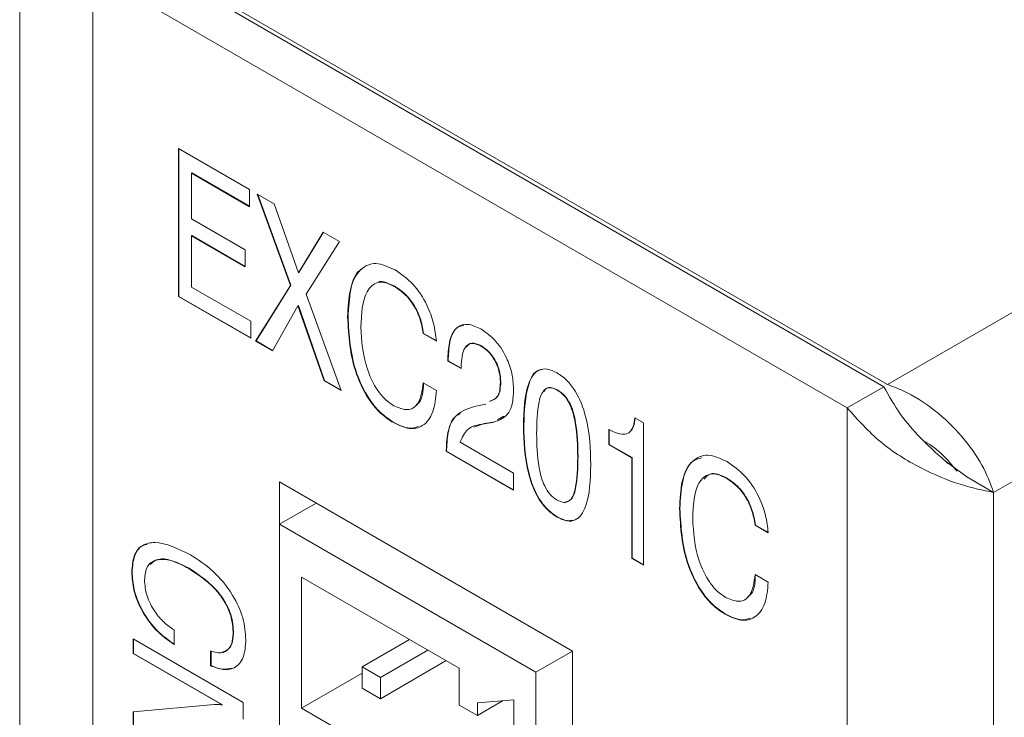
# Model space of a CAD drawing. Header units: millimetres. Extents: x 22 to 278, y 61 to 167.
# Tile 69 of 148: x 179.27 to 188.78, y 115.52 to 122.25. Entities that reach past the tile are written whole.
import ezdxf

# ---------------------------------------------------------------- set-up
doc = ezdxf.new("R2010")
doc.units = ezdxf.units.MM
doc.layers.get('0').update_dxf_attribs({"lineweight": 15})

msp = doc.modelspace()

# ---------------------------------------------------------------- linework, layer by layer
for p, q in [((220.3154, 137.5891), (187.6471, 118.7301)), ((221.0225, 136.3644), (188.6724, 117.689)), ((179.2679, 126.3844), (179.2679, 67.1852)), ((179.975, 125.9762), (179.975, 66.777)), ((187.6471, 118.7301), (180.3639, 122.9346)), ((187.6117, 118.7097), (180.3285, 122.9142)), ((187.2582, 118.5056), (179.975, 122.7101)), ((179.975, 70.0432), (179.975, 122.7101)), ((180.8006, 121.0086), (181.4875, 120.6121)), ((180.8006, 119.5797), (180.8006, 121.0086)), ((180.8041, 119.5817), (180.8041, 121.0066)), ((180.9311, 120.7725), (180.9275, 120.7705)), ((180.9275, 120.7705), (180.9275, 120.3308)), ((181.4875, 120.4472), (180.9275, 120.7705)), ((181.4875, 120.4513), (180.9311, 120.7725)), ((181.4875, 120.6121), (181.4875, 120.4472)), ((181.5621, 120.569), (181.726, 120.4744)), ((181.8829, 119.6863), (181.5621, 120.569)), ((181.8864, 119.6883), (181.5675, 120.5659)), ((181.726, 120.4744), (181.9609, 119.8101)), ((180.9275, 120.3308), (181.4449, 120.0322)), ((181.9609, 119.8101), (182.1994, 120.2011)), ((181.9645, 119.8121), (182.2011, 120.2001)), ((182.1994, 120.2011), (182.3553, 120.1111)), ((180.9311, 120.168), (180.9275, 120.1659)), ((180.9275, 120.1659), (180.9275, 119.6713)), ((181.4449, 119.8673), (180.9275, 120.1659)), ((181.4449, 119.8714), (180.9311, 120.168)), ((182.3553, 120.1111), (182.0346, 119.6027)), ((181.4449, 120.0322), (181.4449, 119.8673)), ((181.9645, 119.8121), (181.9609, 119.8101)), ((180.9275, 119.6713), (181.4986, 119.3416)), ((181.5462, 119.1492), (181.8829, 119.6863)), ((181.5498, 119.1513), (181.8864, 119.6883)), ((181.8864, 119.6883), (181.8829, 119.6863)), ((182.8888, 119.679), (182.8853, 119.6769)), ((180.8041, 119.5817), (180.8006, 119.5797)), ((181.4986, 119.1767), (180.8006, 119.5797)), ((181.4986, 119.1808), (180.8041, 119.5817)), ((182.0346, 119.6027), (182.3712, 118.673)), ((181.955, 119.4915), (181.7086, 119.0555)), ((181.9585, 119.4935), (181.955, 119.4915)), ((182.2073, 118.7676), (181.955, 119.4915)), ((182.2109, 118.7696), (181.9585, 119.4935)), ((181.4986, 119.3416), (181.4986, 119.1767)), ((182.4382, 119.3841), (182.4347, 119.382)), ((183.168, 119.2247), (183.1644, 119.2227)), ((183.2949, 119.1514), (183.168, 119.2247)), ((181.5498, 119.1513), (181.5462, 119.1492)), ((181.7086, 119.0555), (181.5462, 119.1492)), ((181.7103, 119.0586), (181.5498, 119.1513)), ((183.2913, 119.1494), (183.1644, 119.2227)), ((183.7222, 119.1062), (183.7187, 119.1042)), ((183.4059, 118.9828), (183.4024, 118.9808)), ((183.4024, 118.957), (183.4024, 118.9808)), ((183.4059, 118.9591), (183.4024, 118.957)), ((183.5293, 118.8838), (183.4024, 118.957)), ((183.4059, 118.9591), (183.4059, 118.9828)), ((183.5293, 118.8879), (183.4059, 118.9591)), ((183.5293, 118.8998), (183.5293, 118.8838)), ((182.2109, 118.7696), (182.2073, 118.7676)), ((182.3712, 118.673), (182.2073, 118.7676)), ((182.3693, 118.6782), (182.2109, 118.7696)), ((183.9136, 118.7548), (183.9101, 118.7527)), ((183.1644, 118.7463), (183.2913, 118.6731)), ((184.4609, 118.6798), (184.4574, 118.6778)), ((187.2582, 118.5056), (187.6117, 118.7097)), ((183.687, 118.526), (183.7688, 118.5426)), ((187.2582, 65.8387), (187.2582, 118.5056)), ((183.9441, 118.4243), (183.8802, 118.3895)), ((185.2072, 118.4098), (185.2903, 118.3618)), ((182.8799, 118.3651), (182.8764, 118.363)), ((183.7554, 118.3543), (183.6536, 118.3177)), ((183.8337, 118.364), (183.7519, 118.3522)), ((183.7554, 118.3543), (183.7519, 118.3522)), ((183.8372, 118.366), (183.7554, 118.3543)), ((183.8372, 118.366), (183.8337, 118.364)), ((184.1357, 118.3349), (184.1322, 118.3328)), ((184.9571, 118.1511), (184.9571, 118.2977)), ((184.9607, 118.1532), (184.9607, 118.2997)), ((185.2903, 118.3618), (185.2903, 116.9878)), ((183.3901, 118.1001), (183.3865, 118.098)), ((183.3865, 118.0869), (183.3865, 118.098)), ((183.3901, 118.0889), (183.3865, 118.0869)), ((184.037, 117.7114), (183.3865, 118.0869)), ((183.3901, 118.0889), (183.3901, 118.1001)), ((184.037, 117.7154), (183.3901, 118.0889)), ((183.5204, 118.1745), (184.037, 117.8762)), ((184.9607, 118.1532), (184.9571, 118.1511)), ((185.1792, 118.0229), (184.9571, 118.1511)), ((185.1828, 118.0249), (184.9607, 118.1532)), ((184.6592, 118.0326), (184.6557, 118.0306)), ((185.1828, 118.0249), (185.1792, 118.0229)), ((185.1792, 117.052), (185.1792, 118.0229)), ((185.1828, 117.054), (185.1828, 118.0249)), ((188.4128, 117.8389), (188.2079, 117.9898)), ((184.037, 117.8762), (184.037, 117.7114)), ((186.0935, 117.8289), (186.0899, 117.8269)), ((188.6724, 117.689), (188.4128, 117.8389)), ((181.7781, 117.7906), (181.7781, 117.3823)), ((184.6065, 116.1578), (181.7781, 117.7906)), ((188.6724, 66.6552), (188.6724, 117.689)), ((182.1317, 117.5865), (181.7781, 117.3823)), ((182.1316, 117.5865), (182.1316, 117.5864)), ((185.6428, 117.5341), (185.6393, 117.532)), ((184.4599, 117.453), (184.4564, 117.4509)), ((184.253, 115.9536), (181.7781, 117.3823)), ((181.7781, 117.3823), (181.7781, 112.4831)), ((186.3726, 117.3747), (186.3691, 117.3727)), ((186.496, 117.2994), (186.3691, 117.3727)), ((186.4995, 117.3014), (186.3726, 117.3747)), ((185.1828, 117.054), (185.1792, 117.052)), ((185.2903, 116.9878), (185.1792, 117.052)), ((185.2903, 116.9919), (185.1828, 117.054)), ((180.903, 116.9572), (180.8995, 116.9552)), ((180.3538, 116.9217), (180.3503, 116.9197)), ((183.5105, 115.9944), (181.9902, 116.872)), ((181.9902, 116.872), (181.9902, 115.6064)), ((186.3691, 116.8963), (186.496, 116.8231)), ((186.0846, 116.5151), (186.081, 116.513)), ((180.7582, 116.3615), (180.7582, 116.2202)), ((181.3329, 116.3465), (181.3293, 116.3444)), ((180.3639, 116.2751), (181.4245, 115.6628)), ((180.3639, 116.1338), (180.3639, 116.2751)), ((180.3674, 116.1358), (180.3674, 116.2731)), ((183.0333, 116.2699), (182.5736, 116.0045)), ((180.3674, 116.1358), (180.3639, 116.1338)), ((181.2235, 115.6375), (180.3639, 116.1338)), ((181.2271, 115.6396), (180.3674, 116.1358)), ((181.1118, 116.0161), (181.1118, 116.1574)), ((181.1153, 116.0181), (181.1153, 116.1595)), ((183.2101, 116.1678), (182.7504, 115.9024)), ((184.6065, 116.1577), (184.253, 115.9536)), ((184.6065, 110.8502), (184.6065, 116.1578)), ((181.1153, 116.0181), (181.1118, 116.0161)), ((182.7504, 115.9024), (182.5736, 116.0045)), ((182.5736, 116.0045), (182.5736, 115.8004)), ((183.3869, 116.0658), (182.7504, 115.6983)), ((183.5105, 115.6371), (183.5105, 115.9944)), ((182.5736, 115.9432), (181.9902, 115.6064)), ((182.7504, 115.9024), (182.7504, 115.6983)), ((184.253, 115.9536), (184.253, 111.0544)), ((182.7504, 115.6983), (182.5736, 115.8004)), ((180.3639, 115.5722), (181.1451, 115.6421)), ((181.2271, 115.6396), (181.2235, 115.6375)), ((181.4245, 115.6628), (181.4245, 115.5004)), ((183.5105, 115.6371), (183.6873, 115.5351)), ((184.0408, 115.6882), (183.6873, 115.6576)), ((183.9369, 115.6792), (183.6873, 115.5351)), ((183.6873, 115.5351), (183.6873, 115.6576)), ((184.0408, 115.6882), (184.0408, 114.4226)), ((180.3639, 115.4115), (180.3639, 115.5722)), ((180.3674, 115.4135), (180.3674, 115.5725)), ((183.5105, 114.7287), (181.9902, 115.6064))]:
    msp.add_line(p, q)
for points, knots in [([(182.4347, 119.382), (182.4387, 119.4736), (182.4468, 119.6564), (182.5394, 119.8467), (182.7004, 119.9238), (182.829, 119.8661), (182.8932, 119.8372)], [0, 0, 0, 0, 0.281093, 0.561037, 0.780482, 1, 1, 1, 1]), ([(182.4382, 119.3841), (182.4437, 119.4728), (182.4548, 119.6499), (182.5084, 119.8207), (182.5751, 119.8456), (182.5795, 119.8472)], [0, 0, 0, 0, 0.484221, 0.966461, 1, 1, 1, 1]), ([(182.8932, 119.8372), (182.9519, 119.7966), (183.0691, 119.7155), (183.2, 119.5142), (183.2712, 119.3185), (183.2846, 119.2058), (183.2913, 119.1494)], [0, 0, 0, 0, 0.279637, 0.558718, 0.779123, 1, 1, 1, 1]), ([(182.8853, 119.6769), (182.8573, 119.6909), (182.8014, 119.7189), (182.6989, 119.7213), (182.5765, 119.6031), (182.5676, 119.4121), (182.5616, 119.2847)], [0, 0, 0, 0, 0.1256302, 0.2510478, 0.5002675, 1, 1, 1, 1]), ([(182.8888, 119.679), (182.8616, 119.6917), (182.8071, 119.7172), (182.7472, 119.7313), (182.7291, 119.7157), (182.7284, 119.7151)], [0, 0, 0, 0, 0.490425, 0.98002, 1, 1, 1, 1]), ([(183.1644, 119.2227), (183.1559, 119.2717), (183.1388, 119.3695), (183.0686, 119.5113), (182.9772, 119.6172), (182.916, 119.657), (182.8853, 119.6769)], [0, 0, 0, 0, 0.28037, 0.559535, 0.779506, 1, 1, 1, 1]), ([(183.168, 119.2247), (183.1594, 119.2737), (183.1423, 119.3715), (183.0722, 119.5133), (182.9808, 119.6193), (182.9195, 119.659), (182.8888, 119.679)], [0, 0, 0, 0, 0.28037, 0.559535, 0.779506, 1, 1, 1, 1]), ([(182.8764, 118.363), (182.8391, 118.3874), (182.7646, 118.4361), (182.6275, 118.5888), (182.4584, 118.9322), (182.4442, 119.2021), (182.4347, 119.382)], [0, 0, 0, 0, 0.125677, 0.251212, 0.50063, 1, 1, 1, 1]), ([(182.8799, 118.3651), (182.8427, 118.3894), (182.7682, 118.4381), (182.6311, 118.5908), (182.462, 118.9343), (182.4477, 119.2041), (182.4382, 119.3841)], [0, 0, 0, 0, 0.125677, 0.251212, 0.50063, 1, 1, 1, 1]), ([(182.5616, 119.2847), (182.5696, 119.152), (182.5816, 118.9529), (182.6991, 118.7), (182.7971, 118.5811), (182.8521, 118.5444), (182.8796, 118.5261)], [0, 0, 0, 0, 0.499309, 0.749088, 0.874486, 1, 1, 1, 1]), ([(183.4024, 118.9808), (183.4053, 119.0422), (183.4112, 119.1645), (183.4786, 119.2879), (183.5924, 119.3278), (183.6785, 119.2875), (183.7217, 119.2674)], [0, 0, 0, 0, 0.280966, 0.560581, 0.780083, 1, 1, 1, 1]), ([(183.4059, 118.9828), (183.4093, 119.0432), (183.416, 119.1636), (183.4699, 119.2839), (183.5353, 119.2965), (183.5552, 119.3003)], [0, 0, 0, 0, 0.4113, 0.820623, 1, 1, 1, 1]), ([(183.7217, 119.2674), (183.7718, 119.2321), (183.872, 119.1617), (183.9782, 118.9843), (184.0302, 118.8176), (184.0347, 118.7246), (184.037, 118.678)], [0, 0, 0, 0, 0.279497, 0.558501, 0.779025, 1, 1, 1, 1]), ([(183.7187, 119.1042), (183.6874, 119.1172), (183.6247, 119.1433), (183.5405, 119.0739), (183.5338, 118.9694), (183.5293, 118.8998)], [0, 0, 0, 0, 0.249554, 0.499712, 1, 1, 1, 1]), ([(183.7222, 119.1062), (183.6902, 119.1202), (183.6306, 119.1461), (183.596, 119.11), (183.5799, 119.0933)], [0, 0, 0, 0, 0.536143, 1, 1, 1, 1]), ([(183.9101, 118.7527), (183.9078, 118.7886), (183.9033, 118.8601), (183.8564, 118.971), (183.7892, 119.0573), (183.7422, 119.0886), (183.7187, 119.1042)], [0, 0, 0, 0, 0.280481, 0.559647, 0.77955, 1, 1, 1, 1]), ([(183.9136, 118.7548), (183.9113, 118.7906), (183.9068, 118.8622), (183.86, 118.973), (183.7927, 119.0593), (183.7457, 119.0906), (183.7222, 119.1062)], [0, 0, 0, 0, 0.280481, 0.559647, 0.77955, 1, 1, 1, 1]), ([(184.1322, 118.3328), (184.1363, 118.4784), (184.1424, 118.6965), (184.25, 118.8709), (184.3604, 118.8892), (184.4244, 118.8586), (184.4564, 118.8432)], [0, 0, 0, 0, 0.500724, 0.749806, 0.874796, 1, 1, 1, 1]), ([(184.1357, 118.3349), (184.1413, 118.4766), (184.1498, 118.6889), (184.2388, 118.8682), (184.3034, 118.8736), (184.3129, 118.8743)], [0, 0, 0, 0, 0.63164, 0.945845, 1, 1, 1, 1]), ([(184.4564, 118.8432), (184.4884, 118.8216), (184.5525, 118.7783), (184.6637, 118.6331), (184.7725, 118.3335), (184.7786, 118.1079), (184.7826, 117.9573)], [0, 0, 0, 0, 0.125215, 0.250242, 0.499304, 1, 1, 1, 1]), ([(183.0956, 118.5357), (183.101, 118.5384), (183.1583, 118.5676), (183.1634, 118.6624), (183.168, 118.7484)], [0, 0, 0, 0, 0.09317, 1, 1, 1, 1]), ([(183.8054, 118.5672), (183.8354, 118.5796), (183.9001, 118.6064), (183.9066, 118.7015), (183.9101, 118.7527)], [0, 0, 0, 0, 0.462455, 1, 1, 1, 1]), ([(183.809, 118.5692), (183.8389, 118.5816), (183.9036, 118.6084), (183.9101, 118.7036), (183.9136, 118.7548)], [0, 0, 0, 0, 0.462455, 1, 1, 1, 1]), ([(183.2913, 118.6731), (183.2846, 118.6009), (183.271, 118.457), (183.1746, 118.3253), (183.0325, 118.2894), (182.9284, 118.3385), (182.8764, 118.363)], [0, 0, 0, 0, 0.280675, 0.560169, 0.779953, 1, 1, 1, 1]), ([(182.8796, 118.5261), (182.9254, 118.5067), (183.0171, 118.4679), (183.1374, 118.5436), (183.1542, 118.6695), (183.1644, 118.7463)], [0, 0, 0, 0, 0.279932, 0.560352, 1, 1, 1, 1]), ([(184.037, 118.678), (184.0345, 118.6314), (184.0297, 118.5383), (183.9703, 118.4102), (183.8855, 118.3815), (183.8337, 118.364)], [0, 0, 0, 0, 0.280748, 0.560971, 1, 1, 1, 1]), ([(184.4574, 118.6778), (184.4341, 118.6882), (184.3874, 118.7091), (184.3153, 118.6762), (184.2639, 118.5233), (184.261, 118.3652), (184.2591, 118.2595)], [0, 0, 0, 0, 0.124639, 0.24923, 0.498581, 1, 1, 1, 1]), ([(184.4609, 118.6798), (184.4381, 118.6897), (184.3924, 118.7095), (184.3444, 118.6966), (184.3337, 118.6687), (184.3309, 118.6614)], [0, 0, 0, 0, 0.424647, 0.849131, 1, 1, 1, 1]), ([(184.6557, 118.0306), (184.654, 118.1385), (184.6515, 118.2999), (184.5998, 118.5124), (184.5275, 118.6288), (184.4808, 118.6614), (184.4574, 118.6778)], [0, 0, 0, 0, 0.501465, 0.7506591, 0.8752675, 1, 1, 1, 1]), ([(184.6592, 118.0326), (184.6575, 118.1405), (184.655, 118.302), (184.6034, 118.5144), (184.5311, 118.6308), (184.4843, 118.6635), (184.4609, 118.6798)], [0, 0, 0, 0, 0.501465, 0.7506591, 0.8752675, 1, 1, 1, 1]), ([(187.6117, 118.7097), (187.6634, 118.6179), (187.7668, 118.4343), (187.9646, 118.2109), (188.1344, 118.0531), (188.2142, 117.9842), (188.2416, 117.9605)], [0, 0, 0, 0, 0.283761, 0.567523, 0.851284, 1, 1, 1, 1]), ([(188.6724, 117.689), (188.6402, 117.7757), (188.5759, 117.9492), (188.3731, 118.236), (188.1096, 118.4911), (187.8541, 118.6544), (187.6976, 118.7116), (187.6471, 118.7301)], [0, 0, 0, 0, 0.2233551, 0.4467415, 0.6701281, 0.8935144, 1, 1, 1, 1]), ([(183.3865, 118.098), (183.3896, 118.1645), (183.3956, 118.2973), (183.4893, 118.4694), (183.612, 118.5045), (183.687, 118.526)], [0, 0, 0, 0, 0.280499, 0.560096, 1, 1, 1, 1]), ([(183.3901, 118.1001), (183.3939, 118.1653), (183.4015, 118.2956), (183.4522, 118.4194), (183.5093, 118.4424), (183.5215, 118.4474)], [0, 0, 0, 0, 0.44085, 0.880283, 1, 1, 1, 1]), ([(184.9571, 118.2977), (184.9924, 118.2798), (185.0626, 118.2442), (185.1521, 118.2517), (185.1957, 118.3215), (185.2034, 118.3803), (185.2072, 118.4098)], [0, 0, 0, 0, 0.280812, 0.559035, 0.779072, 1, 1, 1, 1]), ([(185.1713, 118.2934), (185.1798, 118.3039), (185.2034, 118.3328), (185.2079, 118.3811), (185.2108, 118.4118)], [0, 0, 0, 0, 0.363022, 1, 1, 1, 1]), ([(183.1174, 118.3271), (183.0899, 118.3174), (183.0216, 118.2934), (182.933, 118.3382), (182.8799, 118.3651)], [0, 0, 0, 0, 0.401524, 1, 1, 1, 1]), ([(183.7519, 118.3522), (183.6931, 118.3425), (183.5883, 118.3251), (183.5411, 118.2204), (183.5204, 118.1745)], [0, 0, 0, 0, 0.561758, 1, 1, 1, 1]), ([(184.4564, 117.4509), (184.4245, 117.4725), (184.3608, 117.5156), (184.2502, 117.6603), (184.1424, 117.9584), (184.1363, 118.1829), (184.1322, 118.3328)], [0, 0, 0, 0, 0.125199, 0.250182, 0.499305, 1, 1, 1, 1]), ([(184.4599, 117.453), (184.428, 117.4745), (184.3643, 117.5176), (184.2537, 117.6623), (184.1459, 117.9605), (184.1398, 118.1849), (184.1357, 118.3349)], [0, 0, 0, 0, 0.125199, 0.250182, 0.499305, 1, 1, 1, 1]), ([(184.2591, 118.2595), (184.261, 118.1521), (184.2638, 117.9913), (184.3157, 117.7798), (184.3876, 117.6641), (184.4341, 117.6315), (184.4574, 117.6152)], [0, 0, 0, 0, 0.501358, 0.750662, 0.87529, 1, 1, 1, 1]), ([(188.3188, 117.8931), (188.2814, 117.9395), (188.2111, 118.0265), (188.0894, 118.1369), (188.0129, 118.1762), (188.0022, 118.1817)], [0, 0, 0, 0, 0.495539, 0.929974, 1, 1, 1, 1]), ([(184.4574, 117.6152), (184.4807, 117.6046), (184.5272, 117.5834), (184.5998, 117.615), (184.6515, 117.7672), (184.654, 117.9251), (184.6557, 118.0306)], [0, 0, 0, 0, 0.124689, 0.249274, 0.498496, 1, 1, 1, 1]), ([(184.5321, 117.5961), (184.5498, 117.6001), (184.6056, 117.6129), (184.6538, 117.7733), (184.657, 117.9288), (184.6592, 118.0326)], [0, 0, 0, 0, 0.133169, 0.420935, 1, 1, 1, 1]), ([(185.6393, 117.532), (185.6434, 117.6236), (185.6515, 117.8064), (185.744, 117.9967), (185.9051, 118.0738), (186.0336, 118.0161), (186.0979, 117.9872)], [0, 0, 0, 0, 0.281093, 0.561037, 0.780482, 1, 1, 1, 1]), ([(185.6428, 117.5341), (185.6476, 117.6241), (185.657, 117.8038), (185.7299, 117.9892), (185.8236, 118.016), (185.8522, 118.0242)], [0, 0, 0, 0, 0.411173, 0.820665, 1, 1, 1, 1]), ([(186.0979, 117.9872), (186.1566, 117.9466), (186.2738, 117.8655), (186.4047, 117.6642), (186.4758, 117.4685), (186.4893, 117.3558), (186.496, 117.2994)], [0, 0, 0, 0, 0.279637, 0.558718, 0.779123, 1, 1, 1, 1]), ([(184.7826, 117.9573), (184.7784, 117.8119), (184.7722, 117.5942), (184.6635, 117.4208), (184.5522, 117.405), (184.4883, 117.4356), (184.4564, 117.4509)], [0, 0, 0, 0, 0.500689, 0.749764, 0.874776, 1, 1, 1, 1]), ([(186.0899, 117.8269), (186.062, 117.8409), (186.006, 117.8689), (185.9035, 117.8713), (185.7812, 117.7531), (185.7722, 117.5621), (185.7662, 117.4347)], [0, 0, 0, 0, 0.1256302, 0.2510478, 0.5002675, 1, 1, 1, 1]), ([(186.0935, 117.8289), (186.0657, 117.8426), (186.0102, 117.87), (185.927, 117.8769), (185.894, 117.8382), (185.8767, 117.8179)], [0, 0, 0, 0, 0.32202, 0.643494, 1, 1, 1, 1]), ([(186.3691, 117.3727), (186.3605, 117.4217), (186.3435, 117.5195), (186.2733, 117.6613), (186.1819, 117.7672), (186.1206, 117.807), (186.0899, 117.8269)], [0, 0, 0, 0, 0.28037, 0.559535, 0.779506, 1, 1, 1, 1]), ([(186.3726, 117.3747), (186.3641, 117.4237), (186.347, 117.5215), (186.2768, 117.6633), (186.1854, 117.7693), (186.1242, 117.809), (186.0935, 117.8289)], [0, 0, 0, 0, 0.28037, 0.559535, 0.779506, 1, 1, 1, 1]), ([(186.081, 116.513), (186.0438, 116.5374), (185.9693, 116.5861), (185.8322, 116.7388), (185.6631, 117.0822), (185.6488, 117.3521), (185.6393, 117.532)], [0, 0, 0, 0, 0.125677, 0.251212, 0.50063, 1, 1, 1, 1]), ([(186.0846, 116.5151), (186.0473, 116.5394), (185.9728, 116.5881), (185.8357, 116.7408), (185.6666, 117.0843), (185.6524, 117.3541), (185.6428, 117.5341)], [0, 0, 0, 0, 0.125677, 0.251212, 0.50063, 1, 1, 1, 1]), ([(184.6079, 117.4228), (184.5904, 117.4187), (184.5465, 117.4086), (184.4924, 117.4363), (184.4599, 117.453)], [0, 0, 0, 0, 0.399037, 1, 1, 1, 1]), ([(185.7662, 117.4347), (185.7742, 117.302), (185.7863, 117.1029), (185.9037, 116.85), (186.0017, 116.7311), (186.0567, 116.6944), (186.0842, 116.6761)], [0, 0, 0, 0, 0.499309, 0.749088, 0.874486, 1, 1, 1, 1]), ([(180.3503, 116.9197), (180.3544, 116.9752), (180.3625, 117.0861), (180.447, 117.1869), (180.6279, 117.2287), (180.7981, 117.1449), (180.9174, 117.0862)], [0, 0, 0, 0, 0.187045, 0.373685, 0.560838, 1, 1, 1, 1]), ([(180.3538, 116.9217), (180.3583, 116.9763), (180.3673, 117.0854), (180.4282, 117.1744), (180.4837, 117.1846), (180.4976, 117.1871)], [0, 0, 0, 0, 0.428781, 0.856634, 1, 1, 1, 1]), ([(180.8995, 116.9552), (180.8443, 116.9837), (180.7341, 117.0407), (180.5914, 117.0508), (180.4886, 116.9872), (180.478, 116.8926), (180.4727, 116.8453)], [0, 0, 0, 0, 0.281071, 0.56108, 0.780654, 1, 1, 1, 1]), ([(180.903, 116.9572), (180.8484, 116.9851), (180.7394, 117.0406), (180.6002, 117.0591), (180.5472, 117.0099), (180.5278, 116.992)], [0, 0, 0, 0, 0.389311, 0.777151, 1, 1, 1, 1]), ([(180.9174, 117.0862), (180.9907, 117.0388), (181.1371, 116.9443), (181.3223, 116.7224), (181.4366, 116.474), (181.4467, 116.3348), (181.4517, 116.2652)], [0, 0, 0, 0, 0.280812, 0.560286, 0.779896, 1, 1, 1, 1]), ([(181.3293, 116.3444), (181.3236, 116.4062), (181.315, 116.4992), (181.2515, 116.628), (181.131, 116.8027), (181.0023, 116.8875), (180.8995, 116.9552)], [0, 0, 0, 0, 0.249608, 0.375375, 0.501244, 1, 1, 1, 1]), ([(181.3329, 116.3465), (181.3272, 116.4083), (181.3186, 116.5012), (181.2551, 116.63), (181.1346, 116.8047), (181.0058, 116.8895), (180.903, 116.9572)], [0, 0, 0, 0, 0.249608, 0.375375, 0.501244, 1, 1, 1, 1]), ([(180.7582, 116.2202), (180.6984, 116.2631), (180.5789, 116.3486), (180.4396, 116.5476), (180.3606, 116.7503), (180.3537, 116.8632), (180.3503, 116.9197)], [0, 0, 0, 0, 0.28029, 0.559506, 0.779516, 1, 1, 1, 1]), ([(180.7618, 116.2223), (180.7019, 116.2651), (180.5824, 116.3506), (180.4431, 116.5496), (180.3642, 116.7524), (180.3573, 116.8652), (180.3538, 116.9217)], [0, 0, 0, 0, 0.28029, 0.559506, 0.779516, 1, 1, 1, 1]), ([(186.0842, 116.6761), (186.1301, 116.6567), (186.2218, 116.6179), (186.342, 116.6936), (186.3588, 116.8195), (186.3691, 116.8963)], [0, 0, 0, 0, 0.279932, 0.560352, 1, 1, 1, 1]), ([(186.3003, 116.6857), (186.3056, 116.6884), (186.3629, 116.7176), (186.368, 116.8124), (186.3726, 116.8984)], [0, 0, 0, 0, 0.09317, 1, 1, 1, 1]), ([(180.4727, 116.8453), (180.477, 116.7947), (180.4856, 116.6934), (180.5648, 116.5419), (180.6607, 116.4295), (180.7257, 116.3842), (180.7582, 116.3615)], [0, 0, 0, 0, 0.279674, 0.558902, 0.779202, 1, 1, 1, 1]), ([(186.496, 116.8231), (186.4892, 116.7509), (186.4757, 116.607), (186.3792, 116.4753), (186.2371, 116.4394), (186.1331, 116.4885), (186.081, 116.513)], [0, 0, 0, 0, 0.280675, 0.560169, 0.779953, 1, 1, 1, 1]), ([(186.322, 116.4771), (186.2946, 116.4674), (186.2262, 116.4433), (186.1376, 116.4882), (186.0846, 116.5151)], [0, 0, 0, 0, 0.401524, 1, 1, 1, 1]), ([(181.1118, 116.1574), (181.1466, 116.1478), (181.2161, 116.1286), (181.2897, 116.1706), (181.3249, 116.2497), (181.3279, 116.3128), (181.3293, 116.3444)], [0, 0, 0, 0, 0.279998, 0.559016, 0.779274, 1, 1, 1, 1]), ([(181.2237, 116.1474), (181.2487, 116.1563), (181.2958, 116.1729), (181.3282, 116.2524), (181.3313, 116.3151), (181.3329, 116.3465)], [0, 0, 0, 0, 0.361178, 0.680251, 1, 1, 1, 1]), ([(181.4517, 116.2652), (181.4475, 116.2058), (181.4391, 116.0873), (181.3531, 115.9891), (181.2361, 115.9689), (181.1532, 116.0004), (181.1118, 116.0161)], [0, 0, 0, 0, 0.28015, 0.559383, 0.779473, 1, 1, 1, 1]), ([(181.3115, 115.994), (181.2874, 115.9874), (181.2294, 115.9713), (181.1574, 116.0008), (181.1153, 116.0181)], [0, 0, 0, 0, 0.414634, 1, 1, 1, 1]), ([(181.1451, 115.6421), (181.1594, 115.6425), (181.1847, 115.6434), (181.2117, 115.6393), (181.2235, 115.6375)], [0, 0, 0, 0, 0.559963, 1, 1, 1, 1])]:
    msp.add_open_spline(points, degree=3, knots=knots)
msp.add_open_spline([(187.2582, 118.5056), (187.3614, 118.3902), (187.568, 118.1594), (187.9653, 117.9147), (188.3625, 117.7511), (188.5691, 117.7097), (188.6724, 117.689)], degree=3)

doc.saveas('drawing.dxf')
